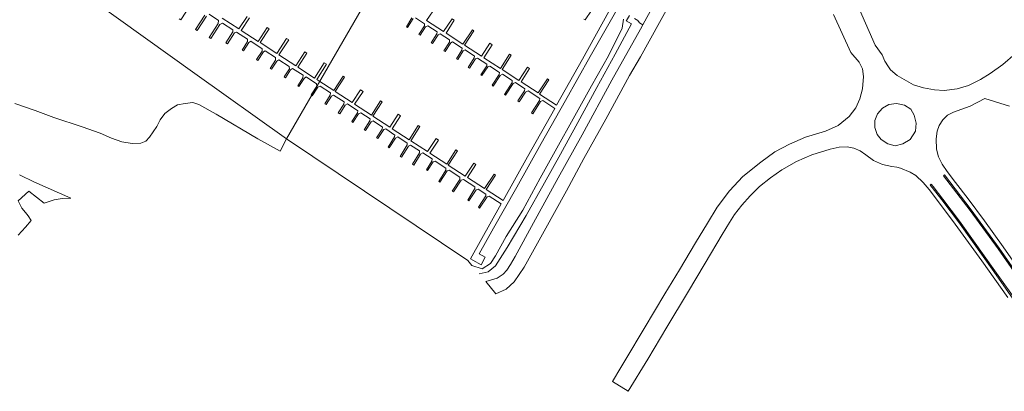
# Model space of a CAD drawing. Header units: metres. Extents: x 185049 to 189876, y 349292 to 352302.
# Tile 51 of 256: x 187055 to 187406, y 349450 to 349582. Entities that reach past the tile are written whole.
import ezdxf

# ---------------------------------------------------------------- set-up
doc = ezdxf.new("R2010")
doc.units = ezdxf.units.M
for name, color, linetype, lineweight in [('B-WE-GR-GRAS-GV', 60, 'Continuous', 13), ('B-WE-GW-TALUD_KRUIN-G', 90, 'Continuous', 18), ('B-WE-KW-KUNSTWERK_STEIGER-GV', 170, 'Continuous', 18), ('B-WE-OB-OEVERVOORZIENING-G', 7, 'Continuous', 18), ('B-WE-OG-WATER_HAVEN-GV', 170, 'Continuous', 18), ('B-WE-VH-VERHARDING_ASFALT-GV', 252, 'Continuous', 18)]:
    doc.layers.add(name, color=color, linetype=linetype, lineweight=lineweight)

msp = doc.modelspace()

# ---------------------------------------------------------------- linework, layer by layer
at = {"layer": 'B-WE-GR-GRAS-GV'}
for points in [[(187285.707, 349596.773, 21.834), (187276.791, 349580.429, 21.783), (187275.585, 349581.131, 21.703), (187275.016, 349581.915, 21.67), (187273.844, 349582.699, 21.527)], [(187054.827, 349527.09, 24.154), (187060.154, 349524.447, 24.418), (187060.993, 349524.138, 24.446), (187073.142, 349518.743, 24.774), (187069.985, 349518.692, 24.83), (187067.174, 349518.159, 24.83), (187063.655, 349516.987, 24.826), (187058.191, 349521.344, 24.67), (187054.351, 349517.807, 24.738), (187055.709, 349515.242, 24.798), (187056.927, 349513.665, 25.142), (187057.916, 349512.499, 25.138), (187059.04, 349510.832, 25.722), (187056.929, 349508.513, 25.638), (187054.403, 349505.618, 25.47)]]:
    msp.add_polyline3d(points, dxfattribs=at)
at = {"layer": 'B-WE-GW-TALUD_KRUIN-G'}
msp.add_polyline3d([(187218.537, 349491.874, 21.72), (187221.724, 349492.559, 21.682), (187224.364, 349494.767, 21.649), (187228.517, 349501.206, 21.599), (187235.253, 349512.631, 21.615), (187241.864, 349524.272, 21.561), (187247.455, 349534.442, 21.607), (187253.698, 349545.715, 21.615), (187260.437, 349558.089, 21.586), (187266.99, 349570.044, 21.561), (187272.8, 349580.788, 21.561), (187270.886, 349581.849, 21.565), (187270.958, 349581.961, 21.552), (187272.107, 349583.741, 21.662)], dxfattribs=at)
at = {"layer": 'B-WE-KW-KUNSTWERK_STEIGER-GV'}
for points in [[(187260.836, 349588.841, 21.708), (187256.312, 349582.15, 21.716), (187255.87, 349582.479, 21.712)], [(187115.573, 349587.355, 21.528), (187112.246, 349582.231, 21.528), (187111.675, 349582.602, 21.528)], [(187267.048, 349584.891, 21.716), (187258.099, 349569.154, 21.565), (187249.239, 349553.478, 21.548), (187240.672, 349538.22, 21.502), (187231.951, 349522.673, 21.498), (187223.675, 349508.179, 21.506), (187218.573, 349498.988, 21.51), (187220.638, 349497.876, 21.653), (187219.197, 349495.144, 21.657), (187216.3, 349496.757, 21.288), (187215.462, 349497.223, 21.273), (187226.354, 349516.744, 21.548), (187222.114, 349519.567, 21.624), (187221.364, 349519.292, 21.519), (187218.708, 349515.296, 21.372), (187218.294, 349515.579, 21.359), (187220.871, 349519.66, 21.527), (187220.942, 349520.281, 21.641), (187218.193, 349522.051, 21.62), (187217.503, 349521.809, 21.485), (187214.882, 349517.797, 21.368), (187214.454, 349518.082, 21.364), (187217.011, 349522.188, 21.494), (187217.049, 349522.798, 21.607), (187212.999, 349525.451, 21.615), (187212.094, 349525.176, 21.515), (187209.398, 349521.039, 21.414), (187208.983, 349521.322, 21.41), (187211.609, 349525.468, 21.515), (187211.704, 349526.247, 21.599), (187207.86, 349528.805, 21.62), (187207.128, 349528.482, 21.494), (187204.593, 349524.506, 21.406), (187204.147, 349524.782, 21.41), (187206.669, 349528.779, 21.481), (187206.725, 349529.475, 21.59), (187202.858, 349531.999, 21.599), (187202.105, 349531.669, 21.557), (187200.163, 349528.589, 21.544), (187199.763, 349528.854, 21.552), (187201.741, 349531.971, 21.573), (187201.814, 349532.739, 21.645), (187198.484, 349534.88, 21.628), (187197.686, 349534.485, 21.515), (187195.261, 349530.583, 21.427), (187194.84, 349530.87, 21.427), (187197.345, 349534.9, 21.515), (187197.303, 349535.64, 21.603), (187194.063, 349537.691, 21.645), (187193.317, 349537.337, 21.494), (187190.874, 349533.398, 21.435), (187190.413, 349533.647, 21.435), (187192.892, 349537.705, 21.489), (187192.935, 349538.399, 21.611), (187189.575, 349540.6, 21.636), (187188.762, 349540.18, 21.506), (187186.519, 349536.686, 21.38), (187186.081, 349536.934, 21.38), (187188.405, 349540.604, 21.477), (187188.528, 349541.239, 21.615), (187185.323, 349543.415, 21.653), (187184.535, 349543.162, 21.51), (187182.44, 349540.027, 21.548), (187181.979, 349540.303, 21.548), (187184.047, 349543.377, 21.536), (187184.122, 349544.072, 21.603), (187180.843, 349546.272, 21.632), (187180.089, 349545.944, 21.582), (187178.05, 349542.855, 21.59), (187177.601, 349543.145, 21.586), (187179.644, 349546.314, 21.573), (187179.707, 349546.966, 21.628), (187176.419, 349549.166, 21.624), (187175.586, 349548.783, 21.561), (187173.586, 349545.72, 21.552), (187173.215, 349546.022, 21.552), (187175.226, 349549.158, 21.557), (187175.322, 349549.874, 21.628), (187171.612, 349552.284, 21.624), (187170.809, 349551.913, 21.54), (187168.874, 349548.839, 21.519), (187168.374, 349549.141, 21.523), (187170.39, 349552.281, 21.523), (187170.463, 349553.03, 21.582), (187166.702, 349555.422, 21.599), (187165.949, 349555.058, 21.485), (187164.017, 349552.086, 21.414), (187163.566, 349552.346, 21.414), (187165.524, 349555.48, 21.477), (187165.59, 349556.208, 21.561), (187161.866, 349558.609, 21.578), (187161.077, 349558.217, 21.586), (187159.087, 349555.229, 21.649), (187158.691, 349555.503, 21.645), (187160.75, 349558.614, 21.594), (187160.649, 349559.445, 21.691), (187156.894, 349561.885, 21.691), (187156.218, 349561.384, 21.509), (187154.343, 349558.497, 21.509), (187153.926, 349558.768, 21.509), (187155.79, 349561.637, 21.509), (187155.81, 349562.5, 21.598), (187152.122, 349564.895, 21.594), (187151.406, 349564.476, 21.493), (187149.538, 349561.599, 21.493), (187149.08, 349561.897, 21.493), (187150.977, 349564.818, 21.493), (187150.853, 349565.663, 21.641), (187147.254, 349568, 21.641), (187146.497, 349567.567, 21.544), (187144.591, 349564.631, 21.544), (187144.129, 349564.931, 21.544), (187146.056, 349567.899, 21.544), (187145.975, 349568.791, 21.641), (187142.343, 349571.15, 21.641), (187141.681, 349570.797, 21.555), (187139.707, 349567.757, 21.555), (187139.253, 349568.052, 21.555), (187141.226, 349571.09, 21.555), (187141.267, 349571.887, 21.652), (187137.196, 349574.565, 21.652), (187136.526, 349574.135, 21.513), (187134.595, 349571.162, 21.513), (187134.108, 349571.479, 21.513), (187136.058, 349574.483, 21.513), (187136.002, 349575.33, 21.664), (187132.088, 349577.872, 21.656), (187131.433, 349577.627, 21.528), (187128.869, 349573.678, 21.528), (187128.339, 349574.022, 21.528), (187130.865, 349577.913, 21.528), (187130.877, 349578.645, 21.637), (187127.186, 349581.022, 21.637), (187126.187, 349580.51, 21.505), (187122.966, 349575.551, 21.505), (187122.384, 349575.929, 21.505), (187125.606, 349580.891, 21.505), (187125.758, 349581.961, 21.676), (187122.353, 349584.193, 21.672)], [(187203.171, 349586.974, 21.745), (187199.837, 349581.918, 21.632), (187205.869, 349578.026, 21.653), (187208.868, 349582.619, 21.754), (187209.686, 349582.093, 21.762), (187206.742, 349577.461, 21.653), (187212.751, 349573.538, 21.649), (187216.121, 349578.64, 21.8), (187216.628, 349578.301, 21.8), (187213.367, 349573.22, 21.657), (187219.316, 349569.265, 21.666), (187222.312, 349573.863, 21.871), (187223.116, 349573.33, 21.871), (187220.169, 349568.714, 21.691), (187226.112, 349564.939, 21.649), (187229.36, 349569.997, 21.745), (187229.943, 349569.655, 21.745), (187226.692, 349564.541, 21.62), (187232.64, 349560.663, 21.649), (187235.751, 349565.362, 21.796), (187236.515, 349564.869, 21.808), (187233.524, 349560.133, 21.674), (187239.503, 349556.197, 21.632), (187242.832, 349561.236, 21.754), (187243.356, 349560.908, 21.754), (187240.068, 349555.804, 21.62), (187246.093, 349551.855, 21.531), (187255.29, 349568.212, 21.506), (187264.755, 349585.174, 21.552)], [(187121.387, 349583.546, 21.544), (187118.096, 349578.458, 21.47), (187117.573, 349578.798, 21.47), (187120.859, 349583.857, 21.497)], [(187127.041, 349582.825, 21.691), (187133.009, 349578.949, 21.691), (187135.927, 349583.441, 21.843)], [(187136.739, 349582.913, 21.839), (187133.808, 349578.4, 21.687), (187139.827, 349574.492, 21.687), (187143.043, 349579.444, 21.757), (187143.72, 349579.005, 21.757), (187140.531, 349574.095, 21.719), (187146.444, 349570.255, 21.719), (187149.913, 349575.598, 21.905), (187150.705, 349575.084, 21.909), (187147.225, 349569.726, 21.726), (187153.248, 349565.814, 21.726), (187156.468, 349570.773, 21.847), (187157.165, 349570.32, 21.847), (187153.946, 349565.364, 21.672), (187159.859, 349561.524, 21.672), (187163.391, 349566.963, 21.92), (187164.197, 349566.44, 21.92), (187160.677, 349561.019, 21.699), (187161.431, 349560.529, 21.699), (187166.77, 349557.039, 21.632), (187170.058, 349562.155, 21.687), (187170.548, 349561.861, 21.699), (187167.302, 349556.706, 21.641), (187173.332, 349552.803, 21.67), (187176.297, 349557.366, 21.855), (187177.255, 349556.781, 21.855), (187174.193, 349552.185, 21.687), (187180.159, 349548.322, 21.666), (187183.423, 349553.372, 21.825), (187183.965, 349553.016, 21.829), (187180.723, 349547.92, 21.67), (187186.705, 349544.052, 21.691), (187189.69, 349548.652, 21.787), (187190.51, 349548.131, 21.813), (187187.586, 349543.478, 21.708), (187193.602, 349539.575, 21.666), (187196.842, 349544.633, 21.724), (187197.379, 349544.293, 21.737), (187194.185, 349539.241, 21.695), (187200.184, 349535.369, 21.716), (187203.251, 349539.969, 21.783), (187204.05, 349539.436, 21.8), (187200.947, 349534.781, 21.699), (187206.98, 349530.944, 21.691), (187210.288, 349535.975, 21.771), (187210.821, 349535.645, 21.766), (187207.548, 349530.585, 21.662), (187213.603, 349526.658, 21.67), (187216.65, 349531.281, 21.783), (187217.378, 349530.75, 21.783), (187214.43, 349526.097, 21.691), (187220.471, 349522.204, 21.682), (187223.833, 349527.318, 21.792), (187224.338, 349526.921, 21.792), (187221.051, 349521.828, 21.691), (187227.043, 349517.987, 21.573), (187235.741, 349533.462, 21.544), (187245.496, 349550.724, 21.569), (187241.186, 349553.487, 21.599), (187240.438, 349553.209, 21.498), (187237.636, 349548.834, 21.41), (187237.222, 349549.083, 21.401), (187240.061, 349553.572, 21.489), (187240.104, 349554.227, 21.603), (187235.944, 349556.951, 21.594), (187235.043, 349556.476, 21.473), (187232.813, 349553.075, 21.443), (187232.37, 349553.376, 21.443), (187234.732, 349556.987, 21.498), (187234.809, 349557.647, 21.594), (187231.464, 349559.937, 21.607), (187230.666, 349559.565, 21.494), (187227.941, 349555.378, 21.422), (187227.538, 349555.692, 21.422), (187230.247, 349559.94, 21.494), (187230.331, 349560.611, 21.594), (187226.909, 349562.857, 21.594), (187226.077, 349562.441, 21.464), (187223.536, 349558.645, 21.406), (187223.115, 349558.935, 21.406), (187225.693, 349562.829, 21.485), (187225.797, 349563.517, 21.582), (187222.36, 349565.742, 21.603), (187221.622, 349565.453, 21.548), (187219.476, 349562.384, 21.557), (187219.088, 349562.663, 21.552), (187221.212, 349565.811, 21.544), (187221.271, 349566.409, 21.62), (187217.931, 349568.584, 21.628), (187217.241, 349568.293, 21.523), (187215.152, 349565.058, 21.527), (187214.67, 349565.304, 21.527), (187216.774, 349568.678, 21.519), (187216.846, 349569.303, 21.594), (187213.564, 349571.487, 21.594), (187212.826, 349571.172, 21.557), (187210.886, 349568.106, 21.586), (187210.451, 349568.361, 21.582), (187212.409, 349571.471, 21.565), (187212.479, 349572.154, 21.586), (187209.098, 349574.341, 21.586), (187208.414, 349574.026, 21.515), (187206.418, 349570.917, 21.599), (187205.957, 349571.185, 21.594), (187207.973, 349574.307, 21.531), (187208.022, 349575.087, 21.603), (187204.684, 349577.231, 21.607), (187203.911, 349576.869, 21.561), (187201.912, 349573.816, 21.565), (187201.478, 349574.062, 21.565), (187203.507, 349577.195, 21.548), (187203.592, 349577.922, 21.586), (187200.248, 349580.108, 21.586), (187199.444, 349579.717, 21.531), (187197.5, 349576.71, 21.557), (187197.111, 349576.934, 21.561), (187199.076, 349580.13, 21.54), (187199.129, 349580.799, 21.607), (187195.883, 349582.973, 21.615)], [(187195.063, 349582.645, 21.531), (187193.042, 349579.531, 21.573), (187192.615, 349579.765, 21.573), (187194.613, 349582.891, 21.536)]]:
    msp.add_polyline3d(points, dxfattribs=at)
at = {"layer": 'B-WE-OB-OEVERVOORZIENING-G'}
for points in [[(187269.961, 349582.484, 21.049), (187269.441, 349579.193, 21.049), (187264.617, 349569.389, 21.049), (187258.492, 349558.684, 21.049), (187252.042, 349547.046, 21.049), (187246.24, 349536.612, 21.049), (187240.258, 349525.871, 21.049), (187234.036, 349514.563, 21.049), (187228.182, 349505.137, 21.049), (187224.347, 349498.296, 21.049), (187222.554, 349495.588, 21.049), (187219.64, 349493.715, 21.049), (187215.98, 349494.905, 21.049)], [(187147.629, 349535.532, 21.097), (187139.743, 349539.889, 21.097), (187124.931, 349548.672, 21.097), (187118.671, 349552.102, 21.097), (187116.536, 349552.874, 21.097), (187113.821, 349552.485, 21.097), (187111.126, 349551.986, 21.097), (187108.951, 349550.683, 21.097), (187106.625, 349548.947, 21.097), (187104.993, 349546.673, 21.097), (187103.789, 349544.335, 21.097), (187101.092, 349540.443, 21.097), (187099.85, 349539.042, 21.097), (187098.023, 349538.362, 21.097), (187095.003, 349538.251, 21.097), (187091.247, 349538.783, 21.097), (187087.649, 349540.1, 21.097), (187083.627, 349541.948, 21.097), (187077.213, 349544.113, 21.097), (187067.019, 349547.474, 21.097), (187060.437, 349549.938, 21.097), (187053.185, 349552.457, 21.097)]]:
    msp.add_polyline3d(points, dxfattribs=at)
at = {"layer": 'B-WE-OG-WATER_HAVEN-GV'}
for points in [[(187215.283, 349652.831, 21.06), (187149.929, 349539.839, 21.069), (187117.339, 349563.134, 21.069), (187081.273, 349588.789, 21.069)], [(187269.961, 349582.484, 21.049), (187269.441, 349579.193, 21.049), (187264.617, 349569.389, 21.049), (187258.492, 349558.684, 21.049), (187252.042, 349547.046, 21.049), (187246.24, 349536.612, 21.049), (187240.258, 349525.871, 21.049), (187234.036, 349514.563, 21.049), (187228.182, 349505.137, 21.049), (187224.347, 349498.296, 21.049), (187222.554, 349495.588, 21.049), (187219.64, 349493.715, 21.049), (187215.98, 349494.905, 21.049), (187214.492, 349496.669, 21.024), (187149.929, 349539.839, 21.069), (187215.283, 349652.831, 21.06)], [(187081.273, 349588.789, 21.069), (187117.339, 349563.134, 21.069), (187149.929, 349539.839, 21.069), (187147.629, 349535.532, 21.097), (187139.743, 349539.889, 21.097), (187124.931, 349548.672, 21.097), (187118.671, 349552.102, 21.097), (187116.536, 349552.874, 21.097), (187113.821, 349552.485, 21.097), (187111.126, 349551.986, 21.097), (187108.951, 349550.683, 21.097), (187106.625, 349548.947, 21.097), (187104.993, 349546.673, 21.097), (187103.789, 349544.335, 21.097), (187101.092, 349540.443, 21.097), (187099.85, 349539.042, 21.097), (187098.023, 349538.362, 21.097), (187095.003, 349538.251, 21.097), (187091.247, 349538.783, 21.097), (187087.649, 349540.1, 21.097), (187083.627, 349541.948, 21.097), (187077.213, 349544.113, 21.097), (187067.019, 349547.474, 21.097), (187060.437, 349549.938, 21.097), (187053.185, 349552.457, 21.097)]]:
    msp.add_polyline3d(points, dxfattribs=at)
at = {"layer": 'B-WE-VH-VERHARDING_ASFALT-GV'}
for points in [[(187290.882, 349595.805, 22.027), (187282.758, 349581.286, 21.863), (187276.005, 349569.033, 21.892), (187272.129, 349562.463, 21.863), (187263.659, 349546.894, 21.896), (187255.851, 349532.896, 21.846), (187249.608, 349521.408, 21.867), (187241.641, 349507.118, 21.875), (187234.529, 349494.254, 21.896), (187231.024, 349489.019, 21.93), (187228.173, 349486.495, 21.926), (187224.531, 349484.768, 21.917), (187220.863, 349489.116, 21.871), (187224.953, 349490.366, 21.88), (187227.142, 349491.721, 21.917), (187228.418, 349493.187, 21.892), (187229.727, 349495.202, 21.846), (187231.348, 349498.084, 21.821), (187237.9, 349510.038, 21.846), (187246.692, 349526.027, 21.829), (187255.268, 349541.366, 21.813), (187265.81, 349560.699, 21.787), (187275.974, 349578.915, 21.804), (187276.791, 349580.429, 21.783), (187285.707, 349596.773, 21.834)], [(187353.947, 349585.876, 25.039), (187359.582, 349573.253, 25.052), (187362.092, 349569.725, 25.077), (187362.975, 349567.51, 25.136), (187364.298, 349565.532, 25.153), (187365.045, 349564.443, 25.094), (187367.436, 349562.446, 25.102), (187370.716, 349560.467, 25.098), (187373.154, 349559.136, 25.09), (187376.81, 349558.016, 25.077), (187380.699, 349557.263, 25.048), (187384.169, 349557.075, 25.018), (187388.724, 349557.711, 24.951), (187392.844, 349558.882, 24.913), (187397.031, 349560.997, 24.829), (187400.489, 349563.124, 24.746), (187405.056, 349566.385, 24.674), (187409.372, 349570.075, 24.603)], [(187406.77, 349483.528, 25.06), (187397.522, 349496.497, 25.119), (187387.087, 349510.805, 25.165), (187378.756, 349521.849, 25.153), (187376.638, 349524.392, 25.236), (187374.016, 349526.869, 25.278), (187372.026, 349528.005, 25.299), (187368.595, 349529.511, 25.312), (187367.248, 349529.768, 25.31), (187365.535, 349530.094, 25.308), (187362.224, 349530.728, 25.325), (187358.92, 349532.249, 25.295), (187356.277, 349534.186, 25.27), (187354.269, 349535.639, 25.283), (187351.943, 349536.614, 25.287), (187349.586, 349537.059, 25.295), (187346.768, 349536.9, 25.274), (187343.495, 349536.249, 25.27), (187337.061, 349534.21, 25.295), (187331.559, 349531.857, 25.346), (187326.298, 349528.877, 25.316), (187322.248, 349526.012, 25.379), (187318.384, 349522.985, 25.358), (187315.019, 349519.591, 25.383), (187312.076, 349516.287, 25.396), (187309.493, 349512.948, 25.421), (187307.688, 349510.19, 25.417), (187305.109, 349505.928, 25.434), (187298.998, 349495.682, 25.45), (187292.679, 349485.162, 25.509), (187285.347, 349472.901, 25.501), (187278.571, 349461.612, 25.564), (187271.637, 349450.14, 25.656), (187266.032, 349453.601, 25.513), (187269.036, 349458.609, 25.479), (187270.774, 349461.505, 25.459), (187277.346, 349472.513, 25.404), (187284.686, 349484.754, 25.362), (187289.827, 349493.283, 25.362), (187295.628, 349502.881, 25.329), (187299.865, 349509.942, 25.316), (187303.336, 349515.658, 25.287), (187307.74, 349521.393, 25.257), (187312.474, 349526.451, 25.262), (187318.787, 349531.643, 25.266), (187323.868, 349535.237, 25.262), (187329.019, 349537.971, 25.194), (187334.762, 349540.508, 25.132), (187341.816, 349542.652, 25.115), (187346.365, 349544.591, 25.115), (187350.307, 349547.815, 25.111), (187352.628, 349550.976, 25.094), (187354.076, 349554.118, 25.06), (187355.034, 349557.623, 25.043), (187355.348, 349562.11, 25.064), (187355.04, 349564.777, 25.119), (187353.86, 349567.151, 25.035), (187350.923, 349570.569, 24.872), (187344.692, 349584.075, 24.864)], [(187407.43, 349551.504, 25.123), (187398.632, 349554.235, 24.871), (187393.341, 349551.506, 24.98), (187387.399, 349549.437, 25.111), (187385.352, 349548.315, 25.136), (187383.613, 349546.595, 25.144), (187382.398, 349544.696, 25.199), (187381.646, 349542.616, 25.241), (187381.231, 349539.914, 25.27), (187381.411, 349536.272, 25.291), (187382.114, 349533.455, 25.291), (187383.397, 349530.844, 25.249), (187385.17, 349528.318, 25.136), (187388.152, 349524.43, 25.111), (187392.633, 349518.521, 25.073), (187398.449, 349510.695, 25.056), (187405.093, 349501.483, 25.052), (187412.902, 349490.524, 25.039)], [(187414.912, 349485.039, 24.876), (187403.745, 349501.038, 25.015), (187393.714, 349514.666, 25.011), (187384.253, 349527.076, 25.036), (187383.887, 349526.797, 25.035), (187393.346, 349514.39, 25.011), (187403.371, 349500.77, 25.015), (187414.534, 349484.777, 24.876)], [(187410.788, 349480.838, 24.827), (187402.224, 349492.971, 24.884), (187394.621, 349503.663, 24.9), (187389.569, 349510.639, 24.937), (187383.661, 349518.44, 24.974), (187380.18, 349522.892, 24.982), (187379.544, 349523.741, 24.995), (187379.187, 349523.451, 24.996), (187379.815, 349522.613, 24.983), (187383.296, 349518.16, 24.975), (187389.199, 349510.366, 24.938), (187394.248, 349503.394, 24.901), (187401.848, 349492.705, 24.885), (187410.411, 349480.575, 24.827)]]:
    msp.add_polyline3d(points, dxfattribs=at)
msp.add_polyline3d([(187364.066, 349538.136, 25.27), (187366.684, 349537.456, 25.27), (187369.4, 349538.115, 25.283), (187372.027, 349539.715, 25.283), (187373.876, 349542.607, 25.262), (187374.185, 349545.481, 25.236), (187373.473, 349548.347, 25.224), (187372.209, 349550.387, 25.199), (187369.977, 349551.834, 25.199), (187367.197, 349552.467, 25.194), (187364.451, 349552.115, 25.211), (187362.185, 349550.845, 25.232), (187360.37, 349548.786, 25.245), (187359.473, 349546.403, 25.228), (187359.444, 349543.92, 25.22), (187360.332, 349541.413, 25.245), (187361.704, 349539.625, 25.266)], close=True, dxfattribs=at)

doc.saveas('drawing.dxf')
